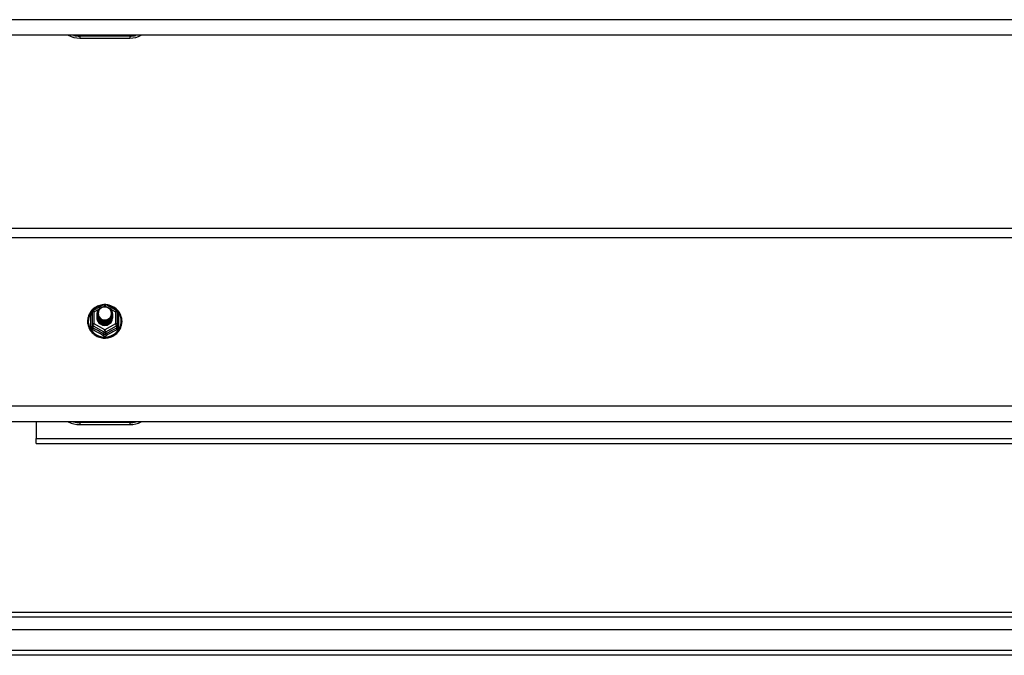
# Model space of a CAD drawing. Header units: inches. Extents: x 88 to 220, y 65 to 95.
# Tile 23 of 30: x 167 to 187, y 66 to 79. Entities that reach past the tile are written whole.
import ezdxf

# ---------------------------------------------------------------- set-up
doc = ezdxf.new("R2010")
doc.units = ezdxf.units.IN
doc.header["$MEASUREMENT"] = 0
doc.layers.add('Visible Edges(ANSI)', color=7, linetype='Continuous', lineweight=25)
doc.layers.add('Visible Tangent Edges(ANSI)', color=7, linetype='Continuous', lineweight=25)

msp = doc.modelspace()

# ---------------------------------------------------------------- linework, layer by layer
at = {"layer": 'Visible Edges(ANSI)'}
for p, q in [((218.599, 78.869), (154.965, 78.869)), ((168.599, 78.812), (169.599, 78.812)), ((154.965, 75.003), (218.599, 75.003)), ((168.865, 73.349), (169.079, 73.469)), ((169.118, 73.469), (169.332, 73.349)), ((168.845, 73.315), (168.845, 73.075)), ((168.945, 73.284), (168.945, 73.284)), ((168.945, 73.271), (168.945, 73.271)), ((168.945, 73.259), (168.945, 73.259)), ((168.945, 73.246), (168.945, 73.246)), ((168.945, 73.233), (168.945, 73.234)), ((168.945, 73.221), (168.945, 73.221)), ((168.945, 73.208), (168.945, 73.209)), ((169.252, 73.277), (169.252, 73.278)), ((169.252, 73.265), (169.252, 73.265)), ((169.252, 73.252), (169.252, 73.253)), ((169.252, 73.24), (169.252, 73.24)), ((169.252, 73.227), (169.252, 73.228)), ((169.252, 73.215), (169.252, 73.215)), ((169.353, 73.075), (169.353, 73.315)), ((168.845, 73.075), (168.845, 73.03)), ((169.081, 73.062), (169.079, 73.053)), ((169.353, 73.03), (169.353, 73.075)), ((218.599, 71.119), (154.965, 71.119)), ((167.724, 71.119), (167.724, 70.784)), ((168.599, 71.062), (169.599, 71.062)), ((167.724, 70.685), (167.724, 70.784)), ((167.724, 70.685), (213.974, 70.685)), ((154.996, 67.301), (219.202, 67.301)), ((219.39, 66.947), (154.807, 66.947)), ((220, 66.435), (154.965, 66.435))]:
    msp.add_line(p, q, dxfattribs=at)
at = {"layer": 'Visible Edges(ANSI)', "flags": 128}
for points in [[(169.073, 73.465), (169.048, 73.462), (169.023, 73.458), (168.999, 73.452), (168.976, 73.444), (168.953, 73.435), (168.93, 73.423), (168.909, 73.411), (168.889, 73.397), (168.869, 73.381), (168.851, 73.365), (168.835, 73.347), (168.819, 73.328), (168.805, 73.308), (168.793, 73.286), (168.782, 73.265), (168.773, 73.242), (168.766, 73.219), (168.76, 73.195), (168.756, 73.171), (168.754, 73.147), (168.754, 73.123), (168.755, 73.098), (168.759, 73.074), (168.764, 73.05), (168.771, 73.027), (168.779, 73.004), (168.79, 72.982), (168.802, 72.961), (168.815, 72.94), (168.83, 72.921), (168.847, 72.903), (168.864, 72.886), (168.883, 72.87), (168.903, 72.855), (168.924, 72.842), (168.946, 72.831), (168.969, 72.821), (168.993, 72.813), (169.017, 72.806), (169.041, 72.801), (169.066, 72.798), (169.091, 72.797), (169.116, 72.797), (169.14, 72.799), (169.165, 72.803), (169.189, 72.808), (169.213, 72.816), (169.236, 72.824), (169.259, 72.835), (169.281, 72.847), (169.301, 72.86), (169.321, 72.875), (169.34, 72.892), (169.357, 72.909), (169.373, 72.928), (169.387, 72.948), (169.4, 72.968), (169.412, 72.99), (169.421, 73.012), (169.429, 73.035), (169.436, 73.059), (169.44, 73.083), (169.443, 73.107), (169.444, 73.131)], [(168.966, 73.21), (168.95, 73.249), (168.945, 73.29), (168.953, 73.331), (168.973, 73.368), (169.003, 73.398), (169.041, 73.419), (169.083, 73.429), (169.127, 73.426), (169.168, 73.412), (169.204, 73.387), (169.231, 73.354), (169.248, 73.314), (169.252, 73.271), (169.244, 73.229), (169.224, 73.191), (169.194, 73.16), (169.157, 73.138), (169.114, 73.127), (169.07, 73.128), (169.029, 73.141), (168.993, 73.165), (168.966, 73.197), (168.95, 73.236), (168.945, 73.278)], [(168.985, 73.186), (169.007, 73.167), (169.034, 73.153), (169.062, 73.144), (169.092, 73.141), (169.122, 73.143), (169.151, 73.151), (169.177, 73.165), (169.201, 73.184), (169.219, 73.207), (169.233, 73.233), (169.241, 73.261), (169.243, 73.29), (169.238, 73.319), (169.227, 73.347), (169.211, 73.371), (169.19, 73.392), (169.165, 73.408), (169.137, 73.418), (169.107, 73.422), (169.077, 73.42), (169.048, 73.412), (169.022, 73.398), (169, 73.379), (168.983, 73.355)], [(169.444, 73.131), (169.442, 73.163), (169.438, 73.194), (169.43, 73.224), (169.42, 73.254), (169.407, 73.282), (169.391, 73.31), (169.372, 73.335), (169.351, 73.359), (169.328, 73.381), (169.303, 73.401), (169.277, 73.418), (169.248, 73.433), (169.219, 73.445), (169.188, 73.455), (169.157, 73.461), (169.125, 73.465)], [(168.945, 73.284), (168.945, 73.279), (168.945, 73.275), (168.946, 73.27), (168.946, 73.266), (168.947, 73.261), (168.948, 73.257), (168.949, 73.252), (168.95, 73.248), (168.951, 73.244), (168.952, 73.24), (168.954, 73.235), (168.955, 73.231), (168.957, 73.227), (168.959, 73.223), (168.961, 73.219), (168.963, 73.215), (168.965, 73.211), (168.968, 73.207), (168.97, 73.203), (168.973, 73.2), (168.976, 73.196), (168.979, 73.192), (168.982, 73.189), (168.985, 73.186)], [(168.945, 73.271), (168.946, 73.252), (168.95, 73.233), (168.957, 73.215), (168.966, 73.198), (168.977, 73.182), (168.99, 73.168), (169.005, 73.155), (169.022, 73.145), (169.04, 73.136), (169.059, 73.13), (169.079, 73.127), (169.099, 73.126), (169.119, 73.127), (169.138, 73.131), (169.157, 73.138), (169.175, 73.147), (169.192, 73.158), (169.207, 73.171), (169.22, 73.186), (169.232, 73.202), (169.241, 73.22), (169.247, 73.238), (169.251, 73.258), (169.252, 73.277)], [(169.252, 73.271), (169.252, 73.251), (169.248, 73.231), (169.242, 73.212), (169.234, 73.193), (169.223, 73.176), (169.209, 73.161), (169.194, 73.147), (169.177, 73.136), (169.159, 73.126), (169.139, 73.119), (169.119, 73.115), (169.099, 73.114), (169.078, 73.115), (169.058, 73.118), (169.038, 73.125), (169.02, 73.133), (169.003, 73.145), (168.988, 73.158), (168.975, 73.173), (168.964, 73.189), (168.955, 73.207), (168.949, 73.226), (168.946, 73.245), (168.945, 73.265)], [(168.945, 73.259), (168.946, 73.239), (168.95, 73.221), (168.957, 73.202), (168.966, 73.185), (168.977, 73.169), (168.99, 73.155), (169.005, 73.143), (169.022, 73.132), (169.04, 73.124), (169.059, 73.118), (169.079, 73.114), (169.099, 73.113), (169.119, 73.115), (169.138, 73.119), (169.157, 73.125), (169.175, 73.134), (169.192, 73.145), (169.207, 73.158), (169.22, 73.173), (169.232, 73.189), (169.241, 73.207), (169.247, 73.226), (169.251, 73.245), (169.252, 73.265)], [(169.252, 73.259), (169.252, 73.239), (169.248, 73.219), (169.242, 73.199), (169.234, 73.181), (169.223, 73.164), (169.209, 73.148), (169.194, 73.135), (169.177, 73.123), (169.159, 73.114), (169.139, 73.107), (169.119, 73.103), (169.099, 73.101), (169.078, 73.102), (169.058, 73.106), (169.038, 73.112), (169.02, 73.121), (169.003, 73.132), (168.988, 73.145), (168.975, 73.16), (168.964, 73.177), (168.955, 73.195), (168.949, 73.213), (168.946, 73.233), (168.945, 73.252)], [(168.945, 73.246), (168.946, 73.227), (168.95, 73.208), (168.957, 73.19), (168.966, 73.173), (168.977, 73.157), (168.99, 73.143), (169.005, 73.13), (169.022, 73.119), (169.04, 73.111), (169.059, 73.105), (169.079, 73.102), (169.099, 73.101), (169.119, 73.102), (169.138, 73.106), (169.157, 73.113), (169.175, 73.122), (169.192, 73.133), (169.207, 73.146), (169.22, 73.161), (169.232, 73.177), (169.241, 73.195), (169.247, 73.213), (169.251, 73.233), (169.252, 73.252)], [(169.252, 73.246), (169.252, 73.226), (169.248, 73.206), (169.242, 73.187), (169.234, 73.168), (169.223, 73.151), (169.209, 73.136), (169.194, 73.122), (169.177, 73.11), (169.159, 73.101), (169.139, 73.094), (169.119, 73.09), (169.099, 73.088), (169.078, 73.09), (169.058, 73.093), (169.038, 73.1), (169.02, 73.108), (169.003, 73.119), (168.988, 73.133), (168.975, 73.148), (168.964, 73.164), (168.955, 73.182), (168.949, 73.201), (168.946, 73.22), (168.945, 73.24)], [(168.945, 73.233), (168.946, 73.214), (168.95, 73.196), (168.957, 73.177), (168.966, 73.16), (168.977, 73.144), (168.99, 73.13), (169.005, 73.117), (169.022, 73.107), (169.04, 73.099), (169.059, 73.093), (169.079, 73.089), (169.099, 73.088), (169.119, 73.09), (169.138, 73.094), (169.157, 73.1), (169.175, 73.109), (169.192, 73.12), (169.207, 73.133), (169.22, 73.148), (169.232, 73.164), (169.241, 73.182), (169.247, 73.201), (169.251, 73.22), (169.252, 73.24)], [(169.252, 73.234), (169.252, 73.213), (169.248, 73.194), (169.242, 73.174), (169.234, 73.156), (169.223, 73.139), (169.209, 73.123), (169.194, 73.109), (169.177, 73.098), (169.159, 73.089), (169.139, 73.082), (169.119, 73.078), (169.099, 73.076), (169.078, 73.077), (169.058, 73.081), (169.038, 73.087), (169.02, 73.096), (169.003, 73.107), (168.988, 73.12), (168.975, 73.135), (168.964, 73.152), (168.955, 73.17), (168.949, 73.188), (168.946, 73.208), (168.945, 73.227)], [(168.945, 73.221), (168.946, 73.202), (168.95, 73.183), (168.957, 73.165), (168.966, 73.148), (168.977, 73.132), (168.99, 73.117), (169.005, 73.105), (169.022, 73.094), (169.04, 73.086), (169.059, 73.08), (169.079, 73.077), (169.099, 73.076), (169.119, 73.077), (169.138, 73.081), (169.157, 73.088), (169.175, 73.096), (169.192, 73.108), (169.207, 73.121), (169.22, 73.135), (169.232, 73.152), (169.241, 73.17), (169.247, 73.188), (169.251, 73.208), (169.252, 73.227)], [(169.252, 73.221), (169.252, 73.201), (169.248, 73.181), (169.242, 73.162), (169.234, 73.143), (169.223, 73.126), (169.209, 73.111), (169.194, 73.097), (169.177, 73.085), (169.159, 73.076), (169.139, 73.069), (169.119, 73.065), (169.099, 73.063), (169.078, 73.064), (169.058, 73.068), (169.038, 73.075), (169.02, 73.083), (169.003, 73.094), (168.988, 73.108), (168.975, 73.123), (168.964, 73.139), (168.955, 73.157), (168.949, 73.176), (168.946, 73.195), (168.945, 73.215)], [(168.945, 73.208), (168.946, 73.189), (168.95, 73.17), (168.957, 73.152), (168.966, 73.135), (168.977, 73.119), (168.99, 73.105), (169.005, 73.092), (169.022, 73.082), (169.04, 73.074), (169.059, 73.068), (169.079, 73.064), (169.099, 73.063), (169.119, 73.065), (169.138, 73.069), (169.157, 73.075), (169.175, 73.084), (169.192, 73.095), (169.207, 73.108), (169.22, 73.123), (169.232, 73.139), (169.241, 73.157), (169.247, 73.176), (169.251, 73.195), (169.252, 73.215)], [(168.983, 73.225), (168.982, 73.224), (168.982, 73.223), (168.981, 73.223), (168.98, 73.222), (168.98, 73.222), (168.979, 73.221), (168.978, 73.22), (168.977, 73.22), (168.977, 73.219), (168.976, 73.219), (168.975, 73.218), (168.975, 73.217), (168.974, 73.217), (168.973, 73.216), (168.972, 73.216), (168.972, 73.215), (168.971, 73.214), (168.97, 73.214), (168.97, 73.213), (168.969, 73.213), (168.968, 73.212), (168.967, 73.211), (168.967, 73.211), (168.966, 73.21)], [(168.983, 73.355), (168.982, 73.352), (168.98, 73.35), (168.979, 73.347), (168.978, 73.345), (168.977, 73.342), (168.976, 73.339), (168.975, 73.337), (168.974, 73.334), (168.973, 73.331), (168.973, 73.329), (168.972, 73.326), (168.971, 73.323), (168.971, 73.32), (168.97, 73.318), (168.97, 73.315), (168.97, 73.312), (168.969, 73.309), (168.969, 73.307), (168.969, 73.304), (168.969, 73.301), (168.969, 73.298), (168.969, 73.295), (168.969, 73.293), (168.969, 73.29)], [(168.969, 73.29), (168.969, 73.287), (168.969, 73.284), (168.969, 73.281), (168.969, 73.279), (168.969, 73.276), (168.969, 73.273), (168.969, 73.27), (168.97, 73.267), (168.97, 73.265), (168.971, 73.262), (168.971, 73.259), (168.972, 73.256), (168.972, 73.254), (168.973, 73.251), (168.974, 73.248), (168.974, 73.245), (168.975, 73.243), (168.976, 73.24), (168.977, 73.237), (168.978, 73.235), (168.979, 73.232), (168.981, 73.23), (168.982, 73.227), (168.983, 73.225)], [(169.079, 73.053), (169.071, 73.055), (169.063, 73.057), (169.055, 73.059), (169.047, 73.061), (169.04, 73.064), (169.032, 73.068), (169.025, 73.071), (169.018, 73.075), (169.011, 73.08), (169.004, 73.085), (168.998, 73.09), (168.992, 73.095), (168.987, 73.101), (168.981, 73.107), (168.976, 73.113), (168.971, 73.119), (168.967, 73.126), (168.963, 73.133), (168.96, 73.14), (168.957, 73.148), (168.954, 73.155), (168.952, 73.163), (168.95, 73.17), (168.948, 73.178)]]:
    msp.add_lwpolyline(points, dxfattribs=at)
at = {"layer": 'Visible Edges(ANSI)'}
for centre, radius, start, end in [((168.599, 79.312), 0.5, 242.5014, 270), ((169.599, 79.312), 0.5, 270, 297.4986), ((169.099, 73.434), 0.0394, 60.8255, 119.1745), ((168.884, 73.315), 0.0394, 119.1745, 180), ((169.313, 73.315), 0.0394, 0, 60.8255), ((168.599, 71.562), 0.5, 242.5014, 270), ((169.599, 71.562), 0.5, 270, 297.4986)]:
    msp.add_arc(centre, radius, start, end, dxfattribs=at)
for centre, major_axis, start_param, end_param in [((169.099, 73.29), (0.134, 0), 3.671471, 8.899926), ((169.099, 73.205), (-0.158, 0), 6.032414, 9.675269), ((169.099, 73.285), (0.154, 0), 3.669461, 3.875388)]:
    msp.add_ellipse(centre, major_axis=major_axis, ratio=0.966998, start_param=start_param, end_param=end_param, dxfattribs=at)
at = {"layer": 'Visible Tangent Edges(ANSI)'}
for p, q in [((218.599, 79.182), (154.965, 79.182)), ((169.599, 78.852), (168.599, 78.852)), ((168.599, 78.852), (168.599, 78.812)), ((169.599, 78.852), (169.599, 78.812)), ((154.965, 74.817), (218.599, 74.817)), ((169.067, 73.426), (169.099, 73.444)), ((169.099, 73.444), (169.133, 73.425)), ((168.821, 73.027), (168.821, 73.254)), ((168.884, 73.325), (168.982, 73.379)), ((168.884, 73.085), (168.884, 73.325)), ((169.208, 73.383), (169.313, 73.325)), ((169.313, 73.325), (169.313, 73.085)), ((169.377, 73.254), (169.377, 73.027)), ((168.864, 73.042), (169.079, 72.922)), ((168.864, 72.997), (168.864, 73.042)), ((169.099, 72.965), (168.884, 73.085)), ((169.313, 73.085), (169.099, 72.965)), ((169.118, 72.922), (169.333, 73.042)), ((169.333, 73.042), (169.333, 72.997)), ((169.079, 72.922), (169.079, 72.877)), ((169.118, 72.877), (169.118, 72.922)), ((218.599, 71.432), (154.965, 71.432)), ((169.599, 71.102), (168.599, 71.102)), ((168.599, 71.102), (168.599, 71.062)), ((169.599, 71.102), (169.599, 71.062)), ((167.724, 70.784), (213.974, 70.784)), ((219.332, 67.202), (154.866, 67.202)), ((220, 66.534), (154.198, 66.534))]:
    msp.add_line(p, q, dxfattribs=at)
at = {"layer": 'Visible Tangent Edges(ANSI)', "flags": 128}
for points in [[(168.845, 73.307), (168.843, 73.305), (168.841, 73.303), (168.839, 73.302), (168.838, 73.3), (168.836, 73.298), (168.834, 73.296), (168.833, 73.294), (168.832, 73.291), (168.83, 73.289), (168.829, 73.287), (168.828, 73.285), (168.827, 73.283), (168.826, 73.28), (168.825, 73.278), (168.824, 73.276), (168.823, 73.273), (168.823, 73.271), (168.822, 73.269), (168.822, 73.266), (168.821, 73.264), (168.821, 73.262), (168.821, 73.259), (168.821, 73.257), (168.821, 73.254)], [(169.377, 73.254), (169.377, 73.257), (169.377, 73.259), (169.376, 73.262), (169.376, 73.264), (169.376, 73.266), (169.375, 73.269), (169.375, 73.271), (169.374, 73.273), (169.373, 73.276), (169.372, 73.278), (169.372, 73.28), (169.371, 73.283), (169.369, 73.285), (169.368, 73.287), (169.367, 73.289), (169.366, 73.291), (169.364, 73.294), (169.363, 73.296), (169.361, 73.298), (169.36, 73.3), (169.358, 73.302), (169.356, 73.303), (169.354, 73.305), (169.353, 73.307)], [(168.821, 73.027), (168.821, 73.024), (168.821, 73.021), (168.821, 73.017), (168.822, 73.014), (168.822, 73.011), (168.823, 73.008), (168.824, 73.005), (168.825, 73.002), (168.826, 72.999), (168.828, 72.996), (168.829, 72.993), (168.831, 72.99), (168.832, 72.987), (168.834, 72.985), (168.836, 72.982), (168.838, 72.98), (168.84, 72.978), (168.842, 72.975), (168.845, 72.973), (168.847, 72.971), (168.85, 72.969), (168.852, 72.968), (168.855, 72.966), (168.858, 72.965)], [(168.864, 72.997), (168.863, 72.998), (168.862, 72.999), (168.86, 73), (168.859, 73), (168.858, 73.001), (168.856, 73.002), (168.855, 73.004), (168.854, 73.005), (168.853, 73.006), (168.852, 73.007), (168.851, 73.009), (168.85, 73.01), (168.849, 73.012), (168.848, 73.013), (168.848, 73.015), (168.847, 73.016), (168.847, 73.018), (168.846, 73.02), (168.846, 73.021), (168.845, 73.023), (168.845, 73.025), (168.845, 73.027), (168.845, 73.028), (168.845, 73.03)], [(169.353, 73.03), (169.353, 73.028), (169.352, 73.027), (169.352, 73.025), (169.352, 73.023), (169.352, 73.021), (169.351, 73.02), (169.351, 73.018), (169.35, 73.016), (169.35, 73.015), (169.349, 73.013), (169.348, 73.012), (169.347, 73.01), (169.346, 73.009), (169.345, 73.007), (169.344, 73.006), (169.343, 73.005), (169.342, 73.004), (169.341, 73.002), (169.34, 73.001), (169.339, 73), (169.337, 73), (169.336, 72.999), (169.334, 72.998), (169.333, 72.997)], [(169.34, 72.965), (169.342, 72.966), (169.345, 72.968), (169.348, 72.969), (169.35, 72.971), (169.353, 72.973), (169.355, 72.975), (169.357, 72.978), (169.359, 72.98), (169.361, 72.982), (169.363, 72.985), (169.365, 72.987), (169.367, 72.99), (169.368, 72.993), (169.37, 72.996), (169.371, 72.999), (169.372, 73.002), (169.373, 73.005), (169.374, 73.008), (169.375, 73.011), (169.376, 73.014), (169.376, 73.017), (169.377, 73.021), (169.377, 73.024), (169.377, 73.027)], [(169.061, 72.851), (169.064, 72.849), (169.067, 72.848), (169.07, 72.847), (169.073, 72.845), (169.076, 72.844), (169.079, 72.843), (169.082, 72.842), (169.086, 72.842), (169.089, 72.841), (169.092, 72.841), (169.095, 72.841), (169.099, 72.84), (169.102, 72.841), (169.105, 72.841), (169.109, 72.841), (169.112, 72.842), (169.115, 72.842), (169.118, 72.843), (169.121, 72.844), (169.124, 72.845), (169.127, 72.847), (169.13, 72.848), (169.133, 72.849), (169.136, 72.851)], [(169.118, 72.877), (169.117, 72.876), (169.115, 72.876), (169.114, 72.875), (169.112, 72.874), (169.111, 72.873), (169.109, 72.873), (169.107, 72.872), (169.106, 72.872), (169.104, 72.872), (169.102, 72.872), (169.1, 72.871), (169.099, 72.871), (169.097, 72.871), (169.095, 72.872), (169.094, 72.872), (169.092, 72.872), (169.09, 72.872), (169.088, 72.873), (169.087, 72.873), (169.085, 72.874), (169.084, 72.875), (169.082, 72.876), (169.08, 72.876), (169.079, 72.877)]]:
    msp.add_lwpolyline(points, dxfattribs=at)
at = {"layer": 'Visible Tangent Edges(ANSI)'}
for centre, start, end in [((168.599, 79.32), 254.5326, 270), ((169.599, 79.32), 270, 285.4674), ((168.599, 71.57), 254.5326, 270), ((169.599, 71.57), 270, 285.4674)]:
    msp.add_arc(centre, 0.469, start, end, dxfattribs=at)
for centre, major_axis, ratio, start_param, end_param in [((169.099, 73.137), (0.331, 0), 0.966998, 1.708073, 7.716705), ((169.099, 73.434), (-0.0192, 0.0344), 0.127392, 4.936728, 6.283185), ((169.099, 73.434), (0.0192, 0.0344), 0.127392, 0, 1.346458), ((168.805, 73.27), (0.0394, 0), 0.420933, 5.107073, 6.283185), ((168.884, 73.315), (-0.0394, 0), 0.254784, 4.712389, 6.283185), ((168.884, 73.315), (-0.0192, 0.0344), 0.127392, 4.936728, 6.283185), ((169.313, 73.315), (0.0192, 0.0344), 0.127392, 0, 1.346458), ((169.313, 73.315), (0.0394, 0), 0.254784, 0, 1.570796), ((169.392, 73.27), (-0.0394, 0), 0.420933, 0, 1.176113), ((168.805, 73.03), (0.0394, 0), 0.080687, 5.107073, 6.283185), ((168.884, 73.075), (-0.0394, 0), 0.254784, 4.712389, 6.283185), ((168.884, 73.075), (-0.0394, 0), 0.966998, 0, 1.047198), ((168.884, 73.075), (-0.0192, -0.0344), 0.127392, 4.48805, 6.058847), ((169.313, 73.075), (0.0394, 0), 0.254784, 0, 1.570796), ((169.313, 73.075), (0.0192, -0.0344), 0.127392, 0.224339, 1.795135), ((169.313, 73.075), (0.0394, 0), 0.966998, 5.235988, 6.283185), ((169.392, 73.03), (-0.0394, 0), 0.080687, 0, 1.176113), ((168.845, 72.964), (0.0178, 0.0351), 0.295528, 4.874003, 6.050115), ((168.96, 72.74), (0.573, -0.342), 0.220649, 1.524932, 1.878631), ((168.972, 72.761), (-0.605, 0.361), 0.220649, 4.666525, 5.020223), ((169.059, 72.844), (0.0205, 0.0336), 0.044718, 0.222707, 1.398819), ((169.099, 72.955), (-0.0192, -0.0344), 0.127392, 4.48805, 6.058847), ((169.099, 72.955), (0.0394, 0), 0.966998, 4.18879, 5.235988), ((169.099, 72.955), (0.0192, -0.0344), 0.127392, 0.224339, 1.795135), ((169.226, 72.761), (-0.605, -0.361), 0.220649, 4.404555, 4.758253), ((169.138, 72.844), (-0.0205, 0.0336), 0.044718, 4.884366, 6.060479), ((169.238, 72.74), (0.573, 0.342), 0.220649, 1.262962, 1.61666), ((169.353, 72.964), (-0.0178, 0.0351), 0.295528, 0.23307, 1.409183)]:
    msp.add_ellipse(centre, major_axis=major_axis, ratio=ratio, start_param=start_param, end_param=end_param, dxfattribs=at)

doc.saveas('drawing.dxf')
